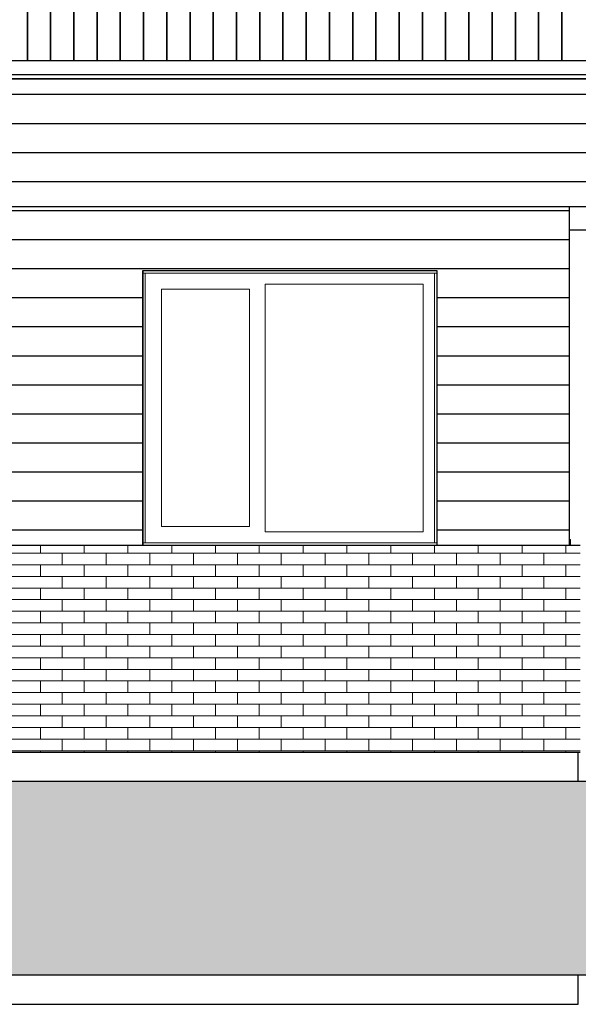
# Model space of a CAD drawing. Header units: millimetres. Extents: x -82736 to -49966, y 850 to 13065.
# Tile 5 of 28: x -73619 to -70733, y 2350 to 7435. Entities that reach past the tile are written whole.
import ezdxf

# ---------------------------------------------------------------- set-up
doc = ezdxf.new("R2010")
doc.units = ezdxf.units.MM
doc.header["$LTSCALE"] = 0.5
doc.header["$MEASUREMENT"] = 0
doc.linetypes.add('PLINE', pattern=[0])
for name, color, linetype in [('0(Nye konstruksjoner)', 7, 'Continuous'), ('216- Direkte fundamentering', 7, 'Continuous'), ('223- Bjelker', 7, 'Continuous'), ('232- Ikke-bærende yttervegger', 7, 'Continuous'), ('235- Utvendig kledning og overflate (Skravur)(Nye konstruksjoner)', 7, 'Continuous'), ('235- Utvendig kledning og overflate(Nye konstruksjoner)', 7, 'Continuous'), ('265- Gesimser_ takrenner og nedløp (Skravur)(Nye konstruksjoner)', 7, 'Continuous'), ('265- Gesimser_ takrenner og nedløp(Nye konstruksjoner)', 7, 'Continuous'), ('71-- Bearbeidet terreng', 7, 'Continuous'), ('71-- Bearbeidet terreng (Skravur)', 7, 'Continuous')]:
    doc.layers.add(name, color=color, linetype=linetype)
doc.layers.add('234- Vinduer_ dører_ porter(Nye konstruksjoner)', color=7, linetype='Continuous', lineweight=0)
doc.layers.add('235- Utvendig kledning og overflate', color=7, linetype='Continuous', lineweight=0)

# ---------------------------------------------------------------- blocks, each defined once
blk = doc.blocks.new('*X12')
at = {"layer": '235- Utvendig kledning og overflate', "linetype": 'PLINE'}
for p, q in [((-73511.7, 4680), (-73737.9, 4680)), ((-73511.7, 4680), (-73511.7, 4720)), ((-73511.7, 4680), (-73511.7, 4720)), ((-73285.6, 4680), (-73511.7, 4680)), ((-73398.7, 4620), (-73398.7, 4680)), ((-73285.6, 4680), (-73285.6, 4720)), ((-73285.6, 4680), (-73285.6, 4720)), ((-73059.4, 4680), (-73285.6, 4680)), ((-73172.5, 4620), (-73172.5, 4680)), ((-73059.4, 4680), (-73059.4, 4720)), ((-73059.4, 4680), (-73059.4, 4720)), ((-72833.2, 4680), (-73059.4, 4680)), ((-72946.3, 4620), (-72946.3, 4680)), ((-72833.2, 4680), (-72833.2, 4720)), ((-72833.2, 4680), (-72833.2, 4720)), ((-72607, 4680), (-72833.2, 4680)), ((-72720.1, 4620), (-72720.1, 4680)), ((-72607, 4680), (-72607, 4720)), ((-72607, 4680), (-72607, 4720)), ((-72380.8, 4680), (-72607, 4680)), ((-72493.9, 4620), (-72493.9, 4680)), ((-72380.8, 4680), (-72380.8, 4720)), ((-72380.8, 4680), (-72380.8, 4720)), ((-72154.6, 4680), (-72380.8, 4680)), ((-72267.7, 4620), (-72267.7, 4680)), ((-72154.6, 4680), (-72154.6, 4720)), ((-72154.6, 4680), (-72154.6, 4720)), ((-71928.4, 4680), (-72154.6, 4680)), ((-72041.5, 4620), (-72041.5, 4680)), ((-71928.4, 4680), (-71928.4, 4720)), ((-71928.4, 4680), (-71928.4, 4720)), ((-71702.2, 4680), (-71928.4, 4680)), ((-71815.3, 4620), (-71815.3, 4680)), ((-71702.2, 4680), (-71702.2, 4720)), ((-71702.2, 4680), (-71702.2, 4720)), ((-71476, 4680), (-71702.2, 4680)), ((-71589.1, 4620), (-71589.1, 4680)), ((-71476, 4680), (-71476, 4720)), ((-71476, 4680), (-71476, 4720)), ((-71249.8, 4680), (-71476, 4680)), ((-71362.9, 4620), (-71362.9, 4680)), ((-71249.8, 4680), (-71249.8, 4720)), ((-71249.8, 4680), (-71249.8, 4720)), ((-71023.7, 4680), (-71249.8, 4680)), ((-71136.8, 4620), (-71136.8, 4680)), ((-71023.7, 4680), (-71023.7, 4720)), ((-71023.7, 4680), (-71023.7, 4720)), ((-70797.5, 4680), (-71023.7, 4680)), ((-70910.6, 4620), (-70910.6, 4680)), ((-70797.5, 4680), (-70797.5, 4720)), ((-70797.5, 4680), (-70797.5, 4720)), ((-70723.2, 4680), (-70797.5, 4680)), ((-73737.9, 4620), (-73511.7, 4620)), ((-73511.7, 4620), (-73285.6, 4620)), ((-73511.7, 4560), (-73511.7, 4620)), ((-73511.7, 4560), (-73511.7, 4620)), ((-73285.6, 4620), (-73059.4, 4620)), ((-73285.6, 4560), (-73285.6, 4620)), ((-73285.6, 4560), (-73285.6, 4620)), ((-73059.4, 4620), (-72833.2, 4620)), ((-73059.4, 4560), (-73059.4, 4620)), ((-73059.4, 4560), (-73059.4, 4620)), ((-72833.2, 4620), (-72607, 4620)), ((-72833.2, 4560), (-72833.2, 4620)), ((-72833.2, 4560), (-72833.2, 4620)), ((-72607, 4620), (-72380.8, 4620)), ((-72607, 4560), (-72607, 4620)), ((-72607, 4560), (-72607, 4620)), ((-72380.8, 4620), (-72154.6, 4620)), ((-72380.8, 4560), (-72380.8, 4620)), ((-72380.8, 4560), (-72380.8, 4620)), ((-72154.6, 4620), (-71928.4, 4620)), ((-72154.6, 4560), (-72154.6, 4620)), ((-72154.6, 4560), (-72154.6, 4620)), ((-71928.4, 4620), (-71702.2, 4620)), ((-71928.4, 4560), (-71928.4, 4620)), ((-71928.4, 4560), (-71928.4, 4620)), ((-71702.2, 4620), (-71476, 4620)), ((-71702.2, 4560), (-71702.2, 4620)), ((-71702.2, 4560), (-71702.2, 4620)), ((-71476, 4620), (-71249.8, 4620)), ((-71476, 4560), (-71476, 4620)), ((-71476, 4560), (-71476, 4620)), ((-71249.8, 4620), (-71023.7, 4620)), ((-71249.8, 4560), (-71249.8, 4620)), ((-71249.8, 4560), (-71249.8, 4620)), ((-71023.7, 4620), (-70797.5, 4620)), ((-71023.7, 4560), (-71023.7, 4620)), ((-71023.7, 4560), (-71023.7, 4620)), ((-70797.5, 4620), (-70723.2, 4620)), ((-70797.5, 4560), (-70797.5, 4620)), ((-70797.5, 4560), (-70797.5, 4620)), ((-73511.7, 4560), (-73737.9, 4560)), ((-73285.6, 4560), (-73511.7, 4560)), ((-73398.7, 4500), (-73398.7, 4560)), ((-73059.4, 4560), (-73285.6, 4560)), ((-73172.5, 4500), (-73172.5, 4560)), ((-72833.2, 4560), (-73059.4, 4560)), ((-72946.3, 4500), (-72946.3, 4560)), ((-72607, 4560), (-72833.2, 4560)), ((-72720.1, 4500), (-72720.1, 4560)), ((-72380.8, 4560), (-72607, 4560)), ((-72493.9, 4500), (-72493.9, 4560)), ((-72154.6, 4560), (-72380.8, 4560)), ((-72267.7, 4500), (-72267.7, 4560)), ((-71928.4, 4560), (-72154.6, 4560)), ((-72041.5, 4500), (-72041.5, 4560)), ((-71702.2, 4560), (-71928.4, 4560)), ((-71815.3, 4500), (-71815.3, 4560)), ((-71476, 4560), (-71702.2, 4560)), ((-71589.1, 4500), (-71589.1, 4560)), ((-71249.8, 4560), (-71476, 4560)), ((-71362.9, 4500), (-71362.9, 4560)), ((-71023.7, 4560), (-71249.8, 4560)), ((-71136.8, 4500), (-71136.8, 4560)), ((-70797.5, 4560), (-71023.7, 4560)), ((-70910.6, 4500), (-70910.6, 4560)), ((-70723.2, 4560), (-70797.5, 4560)), ((-73737.9, 4500), (-73511.7, 4500)), ((-73511.7, 4500), (-73285.6, 4500)), ((-73511.7, 4440), (-73511.7, 4500)), ((-73511.7, 4440), (-73511.7, 4500)), ((-73285.6, 4500), (-73059.4, 4500)), ((-73285.6, 4440), (-73285.6, 4500)), ((-73285.6, 4440), (-73285.6, 4500)), ((-73059.4, 4500), (-72833.2, 4500)), ((-73059.4, 4440), (-73059.4, 4500)), ((-73059.4, 4440), (-73059.4, 4500)), ((-72833.2, 4500), (-72607, 4500)), ((-72833.2, 4440), (-72833.2, 4500)), ((-72833.2, 4440), (-72833.2, 4500)), ((-72607, 4500), (-72380.8, 4500)), ((-72607, 4440), (-72607, 4500)), ((-72607, 4440), (-72607, 4500)), ((-72380.8, 4500), (-72154.6, 4500)), ((-72380.8, 4440), (-72380.8, 4500)), ((-72380.8, 4440), (-72380.8, 4500)), ((-72154.6, 4500), (-71928.4, 4500)), ((-72154.6, 4440), (-72154.6, 4500)), ((-72154.6, 4440), (-72154.6, 4500)), ((-71928.4, 4500), (-71702.2, 4500)), ((-71928.4, 4440), (-71928.4, 4500)), ((-71928.4, 4440), (-71928.4, 4500)), ((-71702.2, 4500), (-71476, 4500)), ((-71702.2, 4440), (-71702.2, 4500)), ((-71702.2, 4440), (-71702.2, 4500)), ((-71476, 4500), (-71249.8, 4500)), ((-71476, 4440), (-71476, 4500)), ((-71476, 4440), (-71476, 4500)), ((-71249.8, 4500), (-71023.7, 4500)), ((-71249.8, 4440), (-71249.8, 4500)), ((-71249.8, 4440), (-71249.8, 4500)), ((-71023.7, 4500), (-70797.5, 4500)), ((-71023.7, 4440), (-71023.7, 4500)), ((-71023.7, 4440), (-71023.7, 4500)), ((-70797.5, 4500), (-70723.2, 4500)), ((-70797.5, 4440), (-70797.5, 4500)), ((-70797.5, 4440), (-70797.5, 4500)), ((-73511.7, 4440), (-73737.9, 4440)), ((-73285.6, 4440), (-73511.7, 4440)), ((-73398.7, 4380), (-73398.7, 4440)), ((-73059.4, 4440), (-73285.6, 4440)), ((-73172.5, 4380), (-73172.5, 4440)), ((-72833.2, 4440), (-73059.4, 4440)), ((-72946.3, 4380), (-72946.3, 4440)), ((-72607, 4440), (-72833.2, 4440)), ((-72720.1, 4380), (-72720.1, 4440)), ((-72380.8, 4440), (-72607, 4440)), ((-72493.9, 4380), (-72493.9, 4440)), ((-72154.6, 4440), (-72380.8, 4440)), ((-72267.7, 4380), (-72267.7, 4440)), ((-71928.4, 4440), (-72154.6, 4440)), ((-72041.5, 4380), (-72041.5, 4440)), ((-71702.2, 4440), (-71928.4, 4440)), ((-71815.3, 4380), (-71815.3, 4440)), ((-71476, 4440), (-71702.2, 4440)), ((-71589.1, 4380), (-71589.1, 4440)), ((-71249.8, 4440), (-71476, 4440)), ((-71362.9, 4380), (-71362.9, 4440)), ((-71023.7, 4440), (-71249.8, 4440)), ((-71136.8, 4380), (-71136.8, 4440)), ((-70797.5, 4440), (-71023.7, 4440)), ((-70910.6, 4380), (-70910.6, 4440)), ((-70723.2, 4440), (-70797.5, 4440)), ((-73737.9, 4380), (-73511.7, 4380)), ((-73511.7, 4380), (-73285.6, 4380)), ((-73511.7, 4320), (-73511.7, 4380)), ((-73511.7, 4320), (-73511.7, 4380)), ((-73285.6, 4380), (-73059.4, 4380)), ((-73285.6, 4320), (-73285.6, 4380)), ((-73285.6, 4320), (-73285.6, 4380)), ((-73059.4, 4380), (-72833.2, 4380)), ((-73059.4, 4320), (-73059.4, 4380)), ((-73059.4, 4320), (-73059.4, 4380)), ((-72833.2, 4380), (-72607, 4380)), ((-72833.2, 4320), (-72833.2, 4380)), ((-72833.2, 4320), (-72833.2, 4380)), ((-72607, 4380), (-72380.8, 4380)), ((-72607, 4320), (-72607, 4380)), ((-72607, 4320), (-72607, 4380)), ((-72380.8, 4380), (-72154.6, 4380)), ((-72380.8, 4320), (-72380.8, 4380)), ((-72380.8, 4320), (-72380.8, 4380)), ((-72154.6, 4380), (-71928.4, 4380)), ((-72154.6, 4320), (-72154.6, 4380)), ((-72154.6, 4320), (-72154.6, 4380)), ((-71928.4, 4380), (-71702.2, 4380)), ((-71928.4, 4320), (-71928.4, 4380)), ((-71928.4, 4320), (-71928.4, 4380)), ((-71702.2, 4380), (-71476, 4380)), ((-71702.2, 4320), (-71702.2, 4380)), ((-71702.2, 4320), (-71702.2, 4380)), ((-71476, 4380), (-71249.8, 4380)), ((-71476, 4320), (-71476, 4380)), ((-71476, 4320), (-71476, 4380)), ((-71249.8, 4380), (-71023.7, 4380)), ((-71249.8, 4320), (-71249.8, 4380)), ((-71249.8, 4320), (-71249.8, 4380)), ((-71023.7, 4380), (-70797.5, 4380)), ((-71023.7, 4320), (-71023.7, 4380)), ((-71023.7, 4320), (-71023.7, 4380)), ((-70797.5, 4380), (-70723.2, 4380)), ((-70797.5, 4320), (-70797.5, 4380)), ((-70797.5, 4320), (-70797.5, 4380)), ((-73511.7, 4320), (-73737.9, 4320)), ((-73285.6, 4320), (-73511.7, 4320)), ((-73398.7, 4260), (-73398.7, 4320)), ((-73059.4, 4320), (-73285.6, 4320)), ((-73172.5, 4260), (-73172.5, 4320)), ((-72833.2, 4320), (-73059.4, 4320)), ((-72946.3, 4260), (-72946.3, 4320)), ((-72607, 4320), (-72833.2, 4320)), ((-72720.1, 4260), (-72720.1, 4320)), ((-72380.8, 4320), (-72607, 4320)), ((-72493.9, 4260), (-72493.9, 4320)), ((-72154.6, 4320), (-72380.8, 4320)), ((-72267.7, 4260), (-72267.7, 4320)), ((-71928.4, 4320), (-72154.6, 4320)), ((-72041.5, 4260), (-72041.5, 4320)), ((-71702.2, 4320), (-71928.4, 4320)), ((-71815.3, 4260), (-71815.3, 4320)), ((-71476, 4320), (-71702.2, 4320)), ((-71589.1, 4260), (-71589.1, 4320)), ((-71249.8, 4320), (-71476, 4320)), ((-71362.9, 4260), (-71362.9, 4320)), ((-71023.7, 4320), (-71249.8, 4320)), ((-71136.8, 4260), (-71136.8, 4320)), ((-70797.5, 4320), (-71023.7, 4320)), ((-70910.6, 4260), (-70910.6, 4320)), ((-70723.2, 4320), (-70797.5, 4320)), ((-73737.9, 4260), (-73511.7, 4260)), ((-73511.7, 4260), (-73285.6, 4260)), ((-73511.7, 4200), (-73511.7, 4260)), ((-73511.7, 4200), (-73511.7, 4260)), ((-73285.6, 4260), (-73059.4, 4260)), ((-73285.6, 4200), (-73285.6, 4260)), ((-73285.6, 4200), (-73285.6, 4260)), ((-73059.4, 4260), (-72833.2, 4260)), ((-73059.4, 4200), (-73059.4, 4260)), ((-73059.4, 4200), (-73059.4, 4260)), ((-72833.2, 4260), (-72607, 4260)), ((-72833.2, 4200), (-72833.2, 4260)), ((-72833.2, 4200), (-72833.2, 4260)), ((-72607, 4260), (-72380.8, 4260)), ((-72607, 4200), (-72607, 4260)), ((-72607, 4200), (-72607, 4260)), ((-72380.8, 4260), (-72154.6, 4260)), ((-72380.8, 4200), (-72380.8, 4260)), ((-72380.8, 4200), (-72380.8, 4260)), ((-72154.6, 4260), (-71928.4, 4260)), ((-72154.6, 4200), (-72154.6, 4260)), ((-72154.6, 4200), (-72154.6, 4260)), ((-71928.4, 4260), (-71702.2, 4260)), ((-71928.4, 4200), (-71928.4, 4260)), ((-71928.4, 4200), (-71928.4, 4260)), ((-71702.2, 4260), (-71476, 4260)), ((-71702.2, 4200), (-71702.2, 4260)), ((-71702.2, 4200), (-71702.2, 4260)), ((-71476, 4260), (-71249.8, 4260)), ((-71476, 4200), (-71476, 4260)), ((-71476, 4200), (-71476, 4260)), ((-71249.8, 4260), (-71023.7, 4260)), ((-71249.8, 4200), (-71249.8, 4260)), ((-71249.8, 4200), (-71249.8, 4260)), ((-71023.7, 4260), (-70797.5, 4260)), ((-71023.7, 4200), (-71023.7, 4260)), ((-71023.7, 4200), (-71023.7, 4260)), ((-70797.5, 4260), (-70723.2, 4260)), ((-70797.5, 4200), (-70797.5, 4260)), ((-70797.5, 4200), (-70797.5, 4260)), ((-73511.7, 4200), (-73737.9, 4200)), ((-73285.6, 4200), (-73511.7, 4200)), ((-73398.7, 4140), (-73398.7, 4200)), ((-73059.4, 4200), (-73285.6, 4200)), ((-73172.5, 4140), (-73172.5, 4200)), ((-72833.2, 4200), (-73059.4, 4200)), ((-72946.3, 4140), (-72946.3, 4200)), ((-72607, 4200), (-72833.2, 4200)), ((-72720.1, 4140), (-72720.1, 4200)), ((-72380.8, 4200), (-72607, 4200)), ((-72493.9, 4140), (-72493.9, 4200)), ((-72154.6, 4200), (-72380.8, 4200)), ((-72267.7, 4140), (-72267.7, 4200)), ((-71928.4, 4200), (-72154.6, 4200)), ((-72041.5, 4140), (-72041.5, 4200)), ((-71702.2, 4200), (-71928.4, 4200)), ((-71815.3, 4140), (-71815.3, 4200)), ((-71476, 4200), (-71702.2, 4200)), ((-71589.1, 4140), (-71589.1, 4200)), ((-71249.8, 4200), (-71476, 4200)), ((-71362.9, 4140), (-71362.9, 4200)), ((-71023.7, 4200), (-71249.8, 4200)), ((-71136.8, 4140), (-71136.8, 4200)), ((-70797.5, 4200), (-71023.7, 4200)), ((-70910.6, 4140), (-70910.6, 4200)), ((-70723.2, 4200), (-70797.5, 4200)), ((-73737.9, 4140), (-73511.7, 4140)), ((-73511.7, 4140), (-73285.6, 4140)), ((-73511.7, 4080), (-73511.7, 4140)), ((-73511.7, 4080), (-73511.7, 4140)), ((-73285.6, 4140), (-73059.4, 4140)), ((-73285.6, 4080), (-73285.6, 4140)), ((-73285.6, 4080), (-73285.6, 4140)), ((-73059.4, 4140), (-72833.2, 4140)), ((-73059.4, 4080), (-73059.4, 4140)), ((-73059.4, 4080), (-73059.4, 4140)), ((-72833.2, 4140), (-72607, 4140)), ((-72833.2, 4080), (-72833.2, 4140)), ((-72833.2, 4080), (-72833.2, 4140)), ((-72607, 4140), (-72380.8, 4140)), ((-72607, 4080), (-72607, 4140)), ((-72607, 4080), (-72607, 4140)), ((-72380.8, 4140), (-72154.6, 4140)), ((-72380.8, 4080), (-72380.8, 4140)), ((-72380.8, 4080), (-72380.8, 4140)), ((-72154.6, 4140), (-71928.4, 4140)), ((-72154.6, 4080), (-72154.6, 4140)), ((-72154.6, 4080), (-72154.6, 4140)), ((-71928.4, 4140), (-71702.2, 4140)), ((-71928.4, 4080), (-71928.4, 4140)), ((-71928.4, 4080), (-71928.4, 4140)), ((-71702.2, 4140), (-71476, 4140)), ((-71702.2, 4080), (-71702.2, 4140)), ((-71702.2, 4080), (-71702.2, 4140)), ((-71476, 4140), (-71249.8, 4140)), ((-71476, 4080), (-71476, 4140)), ((-71476, 4080), (-71476, 4140)), ((-71249.8, 4140), (-71023.7, 4140)), ((-71249.8, 4080), (-71249.8, 4140)), ((-71249.8, 4080), (-71249.8, 4140)), ((-71023.7, 4140), (-70797.5, 4140)), ((-71023.7, 4080), (-71023.7, 4140)), ((-71023.7, 4080), (-71023.7, 4140)), ((-70797.5, 4140), (-70723.2, 4140)), ((-70797.5, 4080), (-70797.5, 4140)), ((-70797.5, 4080), (-70797.5, 4140)), ((-73511.7, 4080), (-73737.9, 4080)), ((-73285.6, 4080), (-73511.7, 4080)), ((-73398.7, 4020), (-73398.7, 4080)), ((-73059.4, 4080), (-73285.6, 4080)), ((-73172.5, 4020), (-73172.5, 4080)), ((-72833.2, 4080), (-73059.4, 4080)), ((-72946.3, 4020), (-72946.3, 4080)), ((-72607, 4080), (-72833.2, 4080)), ((-72720.1, 4020), (-72720.1, 4080)), ((-72380.8, 4080), (-72607, 4080)), ((-72493.9, 4020), (-72493.9, 4080)), ((-72154.6, 4080), (-72380.8, 4080)), ((-72267.7, 4020), (-72267.7, 4080)), ((-71928.4, 4080), (-72154.6, 4080)), ((-72041.5, 4020), (-72041.5, 4080)), ((-71702.2, 4080), (-71928.4, 4080)), ((-71815.3, 4020), (-71815.3, 4080)), ((-71476, 4080), (-71702.2, 4080)), ((-71589.1, 4020), (-71589.1, 4080)), ((-71249.8, 4080), (-71476, 4080)), ((-71362.9, 4020), (-71362.9, 4080)), ((-71023.7, 4080), (-71249.8, 4080)), ((-71136.8, 4020), (-71136.8, 4080)), ((-70797.5, 4080), (-71023.7, 4080)), ((-70910.6, 4020), (-70910.6, 4080)), ((-70723.2, 4080), (-70797.5, 4080)), ((-73737.9, 4020), (-73511.7, 4020)), ((-73511.7, 4020), (-73285.6, 4020)), ((-73511.7, 3960), (-73511.7, 4020)), ((-73511.7, 3960), (-73511.7, 4020)), ((-73285.6, 4020), (-73059.4, 4020)), ((-73285.6, 3960), (-73285.6, 4020)), ((-73285.6, 3960), (-73285.6, 4020)), ((-73059.4, 4020), (-72833.2, 4020)), ((-73059.4, 3960), (-73059.4, 4020)), ((-73059.4, 3960), (-73059.4, 4020)), ((-72833.2, 4020), (-72607, 4020)), ((-72833.2, 3960), (-72833.2, 4020)), ((-72833.2, 3960), (-72833.2, 4020)), ((-72607, 4020), (-72380.8, 4020)), ((-72607, 3960), (-72607, 4020)), ((-72607, 3960), (-72607, 4020)), ((-72380.8, 4020), (-72154.6, 4020)), ((-72380.8, 3960), (-72380.8, 4020)), ((-72380.8, 3960), (-72380.8, 4020)), ((-72154.6, 4020), (-71928.4, 4020)), ((-72154.6, 3960), (-72154.6, 4020)), ((-72154.6, 3960), (-72154.6, 4020)), ((-71928.4, 4020), (-71702.2, 4020)), ((-71928.4, 3960), (-71928.4, 4020)), ((-71928.4, 3960), (-71928.4, 4020)), ((-71702.2, 4020), (-71476, 4020)), ((-71702.2, 3960), (-71702.2, 4020)), ((-71702.2, 3960), (-71702.2, 4020)), ((-71476, 4020), (-71249.8, 4020)), ((-71476, 3960), (-71476, 4020)), ((-71476, 3960), (-71476, 4020)), ((-71249.8, 4020), (-71023.7, 4020)), ((-71249.8, 3960), (-71249.8, 4020)), ((-71249.8, 3960), (-71249.8, 4020)), ((-71023.7, 4020), (-70797.5, 4020)), ((-71023.7, 3960), (-71023.7, 4020)), ((-71023.7, 3960), (-71023.7, 4020)), ((-70797.5, 4020), (-70723.2, 4020)), ((-70797.5, 3960), (-70797.5, 4020)), ((-70797.5, 3960), (-70797.5, 4020)), ((-73511.7, 3960), (-73737.9, 3960)), ((-73285.6, 3960), (-73511.7, 3960)), ((-73398.7, 3900), (-73398.7, 3960)), ((-73059.4, 3960), (-73285.6, 3960)), ((-73172.5, 3900), (-73172.5, 3960)), ((-72833.2, 3960), (-73059.4, 3960)), ((-72946.3, 3900), (-72946.3, 3960)), ((-72607, 3960), (-72833.2, 3960)), ((-72720.1, 3900), (-72720.1, 3960)), ((-72380.8, 3960), (-72607, 3960)), ((-72493.9, 3900), (-72493.9, 3960)), ((-72154.6, 3960), (-72380.8, 3960)), ((-72267.7, 3900), (-72267.7, 3960)), ((-71928.4, 3960), (-72154.6, 3960)), ((-72041.5, 3900), (-72041.5, 3960)), ((-71702.2, 3960), (-71928.4, 3960)), ((-71815.3, 3900), (-71815.3, 3960)), ((-71476, 3960), (-71702.2, 3960)), ((-71589.1, 3900), (-71589.1, 3960)), ((-71249.8, 3960), (-71476, 3960)), ((-71362.9, 3900), (-71362.9, 3960)), ((-71023.7, 3960), (-71249.8, 3960)), ((-71136.8, 3900), (-71136.8, 3960)), ((-70797.5, 3960), (-71023.7, 3960)), ((-70910.6, 3900), (-70910.6, 3960)), ((-70723.2, 3960), (-70797.5, 3960)), ((-73737.9, 3900), (-73511.7, 3900)), ((-73511.7, 3900), (-73285.6, 3900)), ((-73511.7, 3840), (-73511.7, 3900)), ((-73511.7, 3840), (-73511.7, 3900)), ((-73285.6, 3900), (-73059.4, 3900)), ((-73285.6, 3840), (-73285.6, 3900)), ((-73285.6, 3840), (-73285.6, 3900)), ((-73059.4, 3900), (-72833.2, 3900)), ((-73059.4, 3840), (-73059.4, 3900)), ((-73059.4, 3840), (-73059.4, 3900)), ((-72833.2, 3900), (-72607, 3900)), ((-72833.2, 3840), (-72833.2, 3900)), ((-72833.2, 3840), (-72833.2, 3900)), ((-72607, 3900), (-72380.8, 3900)), ((-72607, 3840), (-72607, 3900)), ((-72607, 3840), (-72607, 3900)), ((-72380.8, 3900), (-72154.6, 3900)), ((-72380.8, 3840), (-72380.8, 3900)), ((-72380.8, 3840), (-72380.8, 3900)), ((-72154.6, 3900), (-71928.4, 3900)), ((-72154.6, 3840), (-72154.6, 3900)), ((-72154.6, 3840), (-72154.6, 3900)), ((-71928.4, 3900), (-71702.2, 3900)), ((-71928.4, 3840), (-71928.4, 3900)), ((-71928.4, 3840), (-71928.4, 3900)), ((-71702.2, 3900), (-71476, 3900)), ((-71702.2, 3840), (-71702.2, 3900)), ((-71702.2, 3840), (-71702.2, 3900)), ((-71476, 3900), (-71249.8, 3900)), ((-71476, 3840), (-71476, 3900)), ((-71476, 3840), (-71476, 3900)), ((-71249.8, 3900), (-71023.7, 3900)), ((-71249.8, 3840), (-71249.8, 3900)), ((-71249.8, 3840), (-71249.8, 3900)), ((-71023.7, 3900), (-70797.5, 3900)), ((-71023.7, 3840), (-71023.7, 3900)), ((-71023.7, 3840), (-71023.7, 3900)), ((-70797.5, 3900), (-70723.2, 3900)), ((-70797.5, 3840), (-70797.5, 3900)), ((-70797.5, 3840), (-70797.5, 3900)), ((-73511.7, 3840), (-73737.9, 3840)), ((-73285.6, 3840), (-73511.7, 3840)), ((-73398.7, 3780), (-73398.7, 3840)), ((-73059.4, 3840), (-73285.6, 3840)), ((-73172.5, 3780), (-73172.5, 3840)), ((-72833.2, 3840), (-73059.4, 3840)), ((-72946.3, 3780), (-72946.3, 3840)), ((-72607, 3840), (-72833.2, 3840)), ((-72720.1, 3780), (-72720.1, 3840)), ((-72380.8, 3840), (-72607, 3840)), ((-72493.9, 3780), (-72493.9, 3840)), ((-72154.6, 3840), (-72380.8, 3840)), ((-72267.7, 3780), (-72267.7, 3840)), ((-71928.4, 3840), (-72154.6, 3840)), ((-72041.5, 3780), (-72041.5, 3840)), ((-71702.2, 3840), (-71928.4, 3840)), ((-71815.3, 3780), (-71815.3, 3840)), ((-71476, 3840), (-71702.2, 3840)), ((-71589.1, 3780), (-71589.1, 3840)), ((-71249.8, 3840), (-71476, 3840)), ((-71362.9, 3780), (-71362.9, 3840)), ((-71023.7, 3840), (-71249.8, 3840)), ((-71136.8, 3780), (-71136.8, 3840)), ((-70797.5, 3840), (-71023.7, 3840)), ((-70910.6, 3780), (-70910.6, 3840)), ((-70723.2, 3840), (-70797.5, 3840)), ((-73737.9, 3780), (-73511.7, 3780)), ((-73511.7, 3780), (-73285.6, 3780)), ((-73511.7, 3720), (-73511.7, 3780)), ((-73511.7, 3720), (-73511.7, 3780)), ((-73285.6, 3780), (-73059.4, 3780)), ((-73285.6, 3720), (-73285.6, 3780)), ((-73285.6, 3720), (-73285.6, 3780)), ((-73059.4, 3780), (-72833.2, 3780)), ((-73059.4, 3720), (-73059.4, 3780)), ((-73059.4, 3720), (-73059.4, 3780)), ((-72833.2, 3780), (-72607, 3780)), ((-72833.2, 3720), (-72833.2, 3780)), ((-72833.2, 3720), (-72833.2, 3780)), ((-72607, 3780), (-72380.8, 3780)), ((-72607, 3720), (-72607, 3780)), ((-72607, 3720), (-72607, 3780)), ((-72380.8, 3780), (-72154.6, 3780)), ((-72380.8, 3720), (-72380.8, 3780)), ((-72380.8, 3720), (-72380.8, 3780)), ((-72154.6, 3780), (-71928.4, 3780)), ((-72154.6, 3720), (-72154.6, 3780)), ((-72154.6, 3720), (-72154.6, 3780)), ((-71928.4, 3780), (-71702.2, 3780)), ((-71928.4, 3720), (-71928.4, 3780)), ((-71928.4, 3720), (-71928.4, 3780)), ((-71702.2, 3780), (-71476, 3780)), ((-71702.2, 3720), (-71702.2, 3780)), ((-71702.2, 3720), (-71702.2, 3780)), ((-71476, 3780), (-71249.8, 3780)), ((-71476, 3720), (-71476, 3780)), ((-71476, 3720), (-71476, 3780)), ((-71249.8, 3780), (-71023.7, 3780)), ((-71249.8, 3720), (-71249.8, 3780)), ((-71249.8, 3720), (-71249.8, 3780)), ((-71023.7, 3780), (-70797.5, 3780)), ((-71023.7, 3720), (-71023.7, 3780)), ((-71023.7, 3720), (-71023.7, 3780)), ((-70797.5, 3780), (-70723.2, 3780)), ((-70797.5, 3720), (-70797.5, 3780)), ((-70797.5, 3720), (-70797.5, 3780)), ((-73511.7, 3720), (-73737.9, 3720)), ((-73285.6, 3720), (-73511.7, 3720)), ((-73398.7, 3660), (-73398.7, 3720)), ((-73059.4, 3720), (-73285.6, 3720)), ((-73172.5, 3660), (-73172.5, 3720)), ((-72833.2, 3720), (-73059.4, 3720)), ((-72946.3, 3660), (-72946.3, 3720)), ((-72607, 3720), (-72833.2, 3720)), ((-72720.1, 3660), (-72720.1, 3720)), ((-72380.8, 3720), (-72607, 3720)), ((-72493.9, 3660), (-72493.9, 3720)), ((-72154.6, 3720), (-72380.8, 3720)), ((-72267.7, 3660), (-72267.7, 3720)), ((-71928.4, 3720), (-72154.6, 3720)), ((-72041.5, 3660), (-72041.5, 3720)), ((-71702.2, 3720), (-71928.4, 3720)), ((-71815.3, 3660), (-71815.3, 3720)), ((-71476, 3720), (-71702.2, 3720)), ((-71589.1, 3660), (-71589.1, 3720)), ((-71249.8, 3720), (-71476, 3720)), ((-71362.9, 3660), (-71362.9, 3720)), ((-71023.7, 3720), (-71249.8, 3720)), ((-71136.8, 3660), (-71136.8, 3720)), ((-70797.5, 3720), (-71023.7, 3720)), ((-70910.6, 3660), (-70910.6, 3720)), ((-70723.2, 3720), (-70797.5, 3720)), ((-73737.9, 3660), (-73511.7, 3660)), ((-73511.7, 3660), (-73285.6, 3660)), ((-73511.7, 3650), (-73511.7, 3660)), ((-73511.7, 3650), (-73511.7, 3660)), ((-73285.6, 3660), (-73059.4, 3660)), ((-73285.6, 3650), (-73285.6, 3660)), ((-73285.6, 3650), (-73285.6, 3660)), ((-73059.4, 3660), (-72833.2, 3660)), ((-73059.4, 3650), (-73059.4, 3660)), ((-73059.4, 3650), (-73059.4, 3660)), ((-72833.2, 3660), (-72607, 3660)), ((-72833.2, 3650), (-72833.2, 3660)), ((-72833.2, 3650), (-72833.2, 3660)), ((-72607, 3660), (-72380.8, 3660)), ((-72607, 3650), (-72607, 3660)), ((-72607, 3650), (-72607, 3660)), ((-72380.8, 3660), (-72154.6, 3660)), ((-72380.8, 3650), (-72380.8, 3660)), ((-72380.8, 3650), (-72380.8, 3660)), ((-72154.6, 3660), (-71928.4, 3660)), ((-72154.6, 3650), (-72154.6, 3660)), ((-72154.6, 3650), (-72154.6, 3660)), ((-71928.4, 3660), (-71702.2, 3660)), ((-71928.4, 3650), (-71928.4, 3660)), ((-71928.4, 3650), (-71928.4, 3660)), ((-71702.2, 3660), (-71476, 3660)), ((-71702.2, 3650), (-71702.2, 3660)), ((-71702.2, 3650), (-71702.2, 3660)), ((-71476, 3660), (-71249.8, 3660)), ((-71476, 3650), (-71476, 3660)), ((-71476, 3650), (-71476, 3660)), ((-71249.8, 3660), (-71023.7, 3660)), ((-71249.8, 3650), (-71249.8, 3660)), ((-71249.8, 3650), (-71249.8, 3660)), ((-71023.7, 3660), (-70797.5, 3660)), ((-71023.7, 3650), (-71023.7, 3660)), ((-71023.7, 3650), (-71023.7, 3660)), ((-70797.5, 3660), (-70723.2, 3660)), ((-70797.5, 3650), (-70797.5, 3660)), ((-70797.5, 3650), (-70797.5, 3660))]:
    blk.add_line(p, q, dxfattribs=at)
blk = doc.blocks.new('*X31')
at = {"layer": '235- Utvendig kledning og overflate (Skravur)(Nye konstruksjoner)', "linetype": 'PLINE'}
for p, q in [((-70801.2, 6450), (-70781.2, 6450)), ((-70801.2, 6450), (-70781.2, 6450)), ((-70801.2, 6300), (-70781.2, 6300)), ((-70801.2, 6300), (-70781.2, 6300)), ((-70801.2, 6150), (-70781.2, 6150)), ((-70801.2, 6150), (-70781.2, 6150)), ((-70801.2, 6000), (-70781.2, 6000)), ((-70801.2, 6000), (-70781.2, 6000)), ((-70801.2, 5850), (-70781.2, 5850)), ((-70801.2, 5850), (-70781.2, 5850)), ((-70801.2, 5700), (-70781.2, 5700)), ((-70801.2, 5700), (-70781.2, 5700)), ((-70801.2, 5550), (-70781.2, 5550)), ((-70801.2, 5550), (-70781.2, 5550)), ((-70801.2, 5400), (-70781.2, 5400)), ((-70801.2, 5400), (-70781.2, 5400)), ((-70801.2, 5250), (-70781.2, 5250)), ((-70801.2, 5250), (-70781.2, 5250)), ((-70801.2, 5100), (-70781.2, 5100)), ((-70801.2, 5100), (-70781.2, 5100)), ((-70801.2, 4950), (-70781.2, 4950)), ((-70801.2, 4950), (-70781.2, 4950)), ((-70801.2, 4800), (-70781.2, 4800)), ((-70801.2, 4800), (-70781.2, 4800))]:
    blk.add_line(p, q, dxfattribs=at)
blk = doc.blocks.new('*X32')
at = {"layer": '235- Utvendig kledning og overflate (Skravur)(Nye konstruksjoner)', "linetype": 'PLINE'}
for p, q in [((-75260.2, 6450), (-72000, 6450)), ((-75260.2, 6450), (-72000, 6450)), ((-72000, 6450), (-70801.2, 6450)), ((-72000, 6450), (-70801.2, 6450)), ((-75260.2, 6300), (-72000, 6300)), ((-75260.2, 6300), (-72000, 6300)), ((-72000, 6300), (-70801.2, 6300)), ((-72000, 6300), (-70801.2, 6300)), ((-75260.2, 6150), (-72000, 6150)), ((-75260.2, 6150), (-72000, 6150)), ((-72000, 6150), (-70801.2, 6150)), ((-72000, 6150), (-70801.2, 6150)), ((-73658.2, 6000), (-72983.2, 6000)), ((-73658.2, 6000), (-72983.2, 6000)), ((-71463.2, 6000), (-70801.2, 6000)), ((-71463.2, 6000), (-70801.2, 6000)), ((-73658.2, 5850), (-72983.2, 5850)), ((-73658.2, 5850), (-72983.2, 5850)), ((-71463.2, 5850), (-70801.2, 5850)), ((-71463.2, 5850), (-70801.2, 5850)), ((-73658.2, 5700), (-72983.2, 5700)), ((-73658.2, 5700), (-72983.2, 5700)), ((-71463.2, 5700), (-70801.2, 5700)), ((-71463.2, 5700), (-70801.2, 5700)), ((-73658.2, 5550), (-72983.2, 5550)), ((-73658.2, 5550), (-72983.2, 5550)), ((-71463.2, 5550), (-70801.2, 5550)), ((-71463.2, 5550), (-70801.2, 5550)), ((-73658.2, 5400), (-72983.2, 5400)), ((-73658.2, 5400), (-72983.2, 5400)), ((-71463.2, 5400), (-70801.2, 5400)), ((-71463.2, 5400), (-70801.2, 5400)), ((-73658.2, 5250), (-72983.2, 5250)), ((-73658.2, 5250), (-72983.2, 5250)), ((-71463.2, 5250), (-70801.2, 5250)), ((-71463.2, 5250), (-70801.2, 5250)), ((-73658.2, 5100), (-72983.2, 5100)), ((-73658.2, 5100), (-72983.2, 5100)), ((-71463.2, 5100), (-70801.2, 5100)), ((-71463.2, 5100), (-70801.2, 5100)), ((-73658.2, 4950), (-72983.2, 4950)), ((-73658.2, 4950), (-72983.2, 4950)), ((-71463.2, 4950), (-70801.2, 4950)), ((-71463.2, 4950), (-70801.2, 4950)), ((-73658.2, 4800), (-72983.2, 4800)), ((-73658.2, 4800), (-72983.2, 4800)), ((-71463.2, 4800), (-70801.2, 4800)), ((-71463.2, 4800), (-70801.2, 4800))]:
    blk.add_line(p, q, dxfattribs=at)
blk = doc.blocks.new('*X34')
at = {"layer": '235- Utvendig kledning og overflate(Nye konstruksjoner)', "linetype": 'PLINE'}
for p, q in [((-73579.1, 8002.7), (-73579.1, 7224.9)), ((-73579.1, 7224.9), (-73579.1, 8000)), ((-73459, 8002.7), (-73459, 7224.9)), ((-73459, 7224.9), (-73459, 8000)), ((-73339, 8002.7), (-73339, 7224.9)), ((-73339, 7224.9), (-73339, 8000)), ((-73219, 8002.7), (-73219, 7224.9)), ((-73219, 7224.9), (-73219, 8000)), ((-73098.9, 8002.7), (-73098.9, 7224.9)), ((-73098.9, 7224.9), (-73098.9, 8000)), ((-72978.9, 8002.7), (-72978.9, 7224.9)), ((-72978.9, 7224.9), (-72978.9, 8000)), ((-72858.9, 8002.7), (-72858.9, 7224.9)), ((-72858.9, 7224.9), (-72858.9, 8000)), ((-72738.8, 8002.7), (-72738.8, 7224.9)), ((-72738.8, 7224.9), (-72738.8, 8000)), ((-72618.8, 8002.7), (-72618.8, 7224.9)), ((-72618.8, 7224.9), (-72618.8, 8000)), ((-72498.8, 8002.7), (-72498.8, 7224.9)), ((-72498.8, 7224.9), (-72498.8, 8000)), ((-72378.8, 8002.7), (-72378.8, 7224.9)), ((-72378.8, 7224.9), (-72378.8, 8000)), ((-72258.7, 8002.7), (-72258.7, 7224.9)), ((-72258.7, 7224.9), (-72258.7, 8000)), ((-72138.7, 8002.7), (-72138.7, 7224.9)), ((-72138.7, 7224.9), (-72138.7, 8000)), ((-72018.7, 8002.7), (-72018.7, 7224.9)), ((-72018.7, 7224.9), (-72018.7, 8000)), ((-71898.6, 8002.7), (-71898.6, 7224.9)), ((-71898.6, 7224.9), (-71898.6, 8000)), ((-71778.6, 8002.7), (-71778.6, 7224.9)), ((-71778.6, 7224.9), (-71778.6, 8000)), ((-71658.6, 8002.7), (-71658.6, 7224.9)), ((-71658.6, 7224.9), (-71658.6, 8000)), ((-71538.5, 8002.7), (-71538.5, 7224.9)), ((-71538.5, 7224.9), (-71538.5, 8000)), ((-71418.5, 8002.7), (-71418.5, 7224.9)), ((-71418.5, 7224.9), (-71418.5, 8000)), ((-71298.5, 8002.7), (-71298.5, 7224.9)), ((-71298.5, 7224.9), (-71298.5, 8000)), ((-71178.4, 8002.7), (-71178.4, 7224.9)), ((-71178.4, 7224.9), (-71178.4, 8000)), ((-71058.4, 8002.7), (-71058.4, 7224.9)), ((-71058.4, 7224.9), (-71058.4, 8000)), ((-70938.4, 8002.7), (-70938.4, 7224.9)), ((-70938.4, 7224.9), (-70938.4, 8000)), ((-70818.3, 8002.7), (-70818.3, 7224.9)), ((-70818.3, 7224.9), (-70818.3, 8000))]:
    blk.add_line(p, q, dxfattribs=at)
blk = doc.blocks.new('*X59')
at = {"layer": '265- Gesimser_ takrenner og nedløp (Skravur)(Nye konstruksjoner)', "linetype": 'PLINE'}
for p, q in [((-76000, 7050), (-72000, 7050)), ((-76000, 7050), (-72000, 7050)), ((-72000, 7050), (-69793.2, 7050)), ((-72000, 7050), (-69793.2, 7050)), ((-76000, 6900), (-72000, 6900)), ((-76000, 6900), (-72000, 6900)), ((-72000, 6900), (-69793.2, 6900)), ((-72000, 6900), (-69793.2, 6900)), ((-76000, 6750), (-72000, 6750)), ((-76000, 6750), (-72000, 6750)), ((-72000, 6750), (-69793.2, 6750)), ((-72000, 6750), (-69793.2, 6750)), ((-76000, 6600), (-72000, 6600)), ((-76000, 6600), (-72000, 6600)), ((-72000, 6600), (-69793.2, 6600)), ((-72000, 6600), (-69793.2, 6600))]:
    blk.add_line(p, q, dxfattribs=at)

msp = doc.modelspace()

# ---------------------------------------------------------------- hatches: boundary and pattern name
at = {"layer": '71-- Bearbeidet terreng (Skravur)', "linetype": 'Continuous'}
msp.add_hatch(color=256, dxfattribs=at).paths.add_polyline_path([(-49966.4, 3500), (-82736.4, 3500), (-82736.4, 2500), (-49966.4, 2500)])

# ---------------------------------------------------------------- linework, layer by layer
at = {"layer": '0(Nye konstruksjoner)', "linetype": 'PLINE'}
for p, q in [((-72983.2, 6140), (-71463.2, 6140)), ((-72983.2, 4720), (-72983.2, 6140)), ((-71463.2, 6140), (-71463.2, 4720))]:
    msp.add_line(p, q, dxfattribs=at)
at = {"layer": '216- Direkte fundamentering', "linetype": 'PLINE'}
for p, q in [((-70733.2, 3500), (-70733.2, 3650)), ((-70733.2, 2350), (-70733.2, 2500)), ((-75268.2, 2350), (-70733.2, 2350))]:
    msp.add_line(p, q, dxfattribs=at)
at = {"layer": '223- Bjelker', "linetype": 'PLINE'}
msp.add_line((-70781.2, 6350), (-70093.2, 6350), dxfattribs=at)
at = {"layer": '232- Ikke-bærende yttervegger', "linetype": 'PLINE'}
for p, q in [((-70723.2, 4720), (-75168.2, 4720)), ((-70723.2, 3650), (-75168.2, 3650))]:
    msp.add_line(p, q, dxfattribs=at)
at = {"layer": '234- Vinduer_ dører_ porter(Nye konstruksjoner)', "linetype": 'PLINE'}
for p, q in [((-72983.2, 6127), (-72970.1, 6127)), ((-72983.2, 6127), (-72983.2, 6127)), ((-72970.1, 6127), (-72970.1, 4733)), ((-71476.1, 6127), (-72970.1, 6127)), ((-71476.1, 6127), (-71463.2, 6127)), ((-71476.1, 4733), (-71476.1, 6127)), ((-71463.2, 6127), (-71463.2, 6127)), ((-72350.1, 6069), (-72350.1, 4791)), ((-71534.1, 6069), (-72350.1, 6069)), ((-71534.1, 4791), (-71534.1, 6069)), ((-72886.1, 6043), (-72886.1, 4817)), ((-72432.1, 6043), (-72886.1, 6043)), ((-72432.1, 4817), (-72432.1, 6043)), ((-72886.1, 4817), (-72432.1, 4817)), ((-72350.1, 4791), (-71534.1, 4791)), ((-72970.1, 4733), (-72983.2, 4733)), ((-71476.1, 4733), (-72970.1, 4733)), ((-71463.2, 4733), (-71476.1, 4733)), ((-70781.2, 4751), (-70773.2, 4750)), ((-70773.2, 4750), (-70773.2, 4720))]:
    msp.add_line(p, q, dxfattribs=at)
at = {"layer": '235- Utvendig kledning og overflate(Nye konstruksjoner)', "linetype": 'PLINE'}
for p, q in [((-70781.2, 6470), (-70781.2, 4720)), ((-72983.2, 6140), (-72983.2, 4720))]:
    msp.add_line(p, q, dxfattribs=at)
at = {"layer": '265- Gesimser_ takrenner og nedløp(Nye konstruksjoner)', "linetype": 'PLINE'}
for p, q in [((-76167.2, 7224.9), (-69793.2, 7224.9)), ((-76187.8, 7132.2), (-69793.4, 7132.2)), ((-69793.3, 7127.9), (-76186, 7127.9)), ((-76167.2, 7152.8), (-69793.2, 7152.8)), ((-76163.2, 6470), (-69793.2, 6470))]:
    msp.add_line(p, q, dxfattribs=at)
at = {"layer": '71-- Bearbeidet terreng', "linetype": 'PLINE'}
for p, q in [((-49966.4, 3500), (-82736.4, 3500)), ((-49966.4, 2500), (-82736.4, 2500))]:
    msp.add_line(p, q, dxfattribs=at)

# ---------------------------------------------------------------- block references
at = {"layer": '232- Ikke-bærende yttervegger'}
msp.add_blockref('*X12', (0, 0), dxfattribs=at)
at = {"layer": '235- Utvendig kledning og overflate(Nye konstruksjoner)'}
for name in ['*X34', '*X32', '*X31']:
    msp.add_blockref(name, (0, 0), dxfattribs=at)
at = {"layer": '265- Gesimser_ takrenner og nedløp(Nye konstruksjoner)'}
msp.add_blockref('*X59', (0, 0), dxfattribs=at)

doc.saveas('drawing.dxf')
